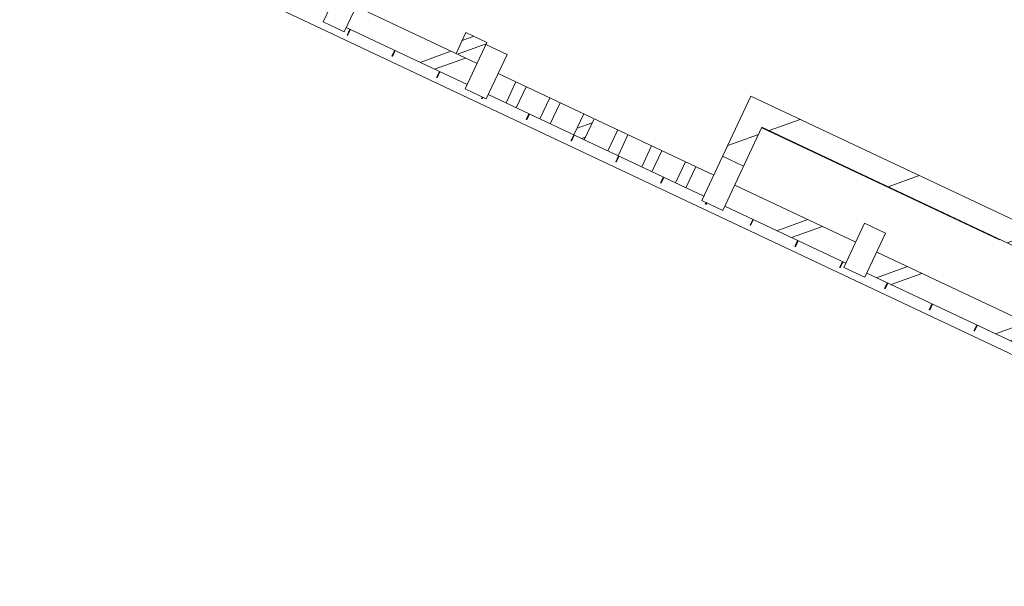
# Model space of a CAD drawing. Header units: metres. Extents: x 136266 to 136452, y 453403 to 453560.
# Tile 39 of 133: x 136398.48 to 136402.71, y 453439.01 to 453441.45. Entities that reach past the tile are written whole.
import ezdxf

# ---------------------------------------------------------------- set-up
doc = ezdxf.new("R2010")
doc.units = ezdxf.units.M
doc.layers.add('A-DETL-BEBOUWING', color=253, linetype='Continuous', lineweight=9)
doc.layers.add('A-FLOR', color=192, linetype='Continuous', lineweight=5)
pattern_1 = [(44.99999999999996, (1199.999805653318, -7.958078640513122e-13), (-282.8427124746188, 282.8427124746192), [])]
pattern_2 = [(44.99999999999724, (-0.0004109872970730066, 0.0004414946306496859), (-282.8427124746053, 282.8427124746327), []), (44.99999999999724, (1199.999589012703, 0.0004414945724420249), (-282.8427124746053, 282.8427124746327), [])]

# ---------------------------------------------------------------- blocks, each defined once
blk = doc.blocks.new('859-DO-0010 29-09-2022')
at = {"layer": 'A-DETL-BEBOUWING'}
h = blk.add_hatch(dxfattribs=at)
h.set_pattern_fill('FP_100', color=256, angle=44.99999999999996, style=0, pattern_type=2)
h.set_pattern_definition(pattern_1)
h.paths.add_polyline_path([(140540.9705890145, 34675.17044148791), (140540.9705890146, 34960.17044149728), (140440.9705890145, 34960.17044149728), (140440.9705890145, 34675.17044148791)])
h = blk.add_hatch(dxfattribs=at)
h.set_pattern_fill('FP_107', color=256, angle=44.99999999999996, style=0, pattern_type=2)
h.set_pattern_definition(pattern_1)
h.paths.add_polyline_path([(140540.9705890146, 34860.17044149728), (141797.2205890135, 34860.17044149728), (141797.2205890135, 34960.17044149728), (140540.9705890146, 34960.17044149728)])
h = blk.add_hatch(dxfattribs=at)
h.set_pattern_fill('FP_1538', color=256, angle=45.00000000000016, style=0, pattern_type=2)
h.set_pattern_definition([(45.00000000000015, (139756.5284753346, 34485.17062597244), (-282.8427124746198, 282.8427124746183), []), (45.00000000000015, (140956.5282809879, 34485.17062597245), (-282.8427124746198, 282.8427124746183), [])])
h.paths.add_polyline_path([(139315.9705890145, 34585.17044148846), (139315.9705890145, 34685.17044148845), (139215.9705890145, 34685.17044148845), (139215.9705890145, 34585.17044148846)])
h = blk.add_hatch(dxfattribs=at)
h.set_pattern_fill('FP_707', color=256, angle=-90.00000000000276, style=0, pattern_type=2)
h.set_pattern_definition([(44.99999999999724, (-0.0004109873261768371, 0.0004414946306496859), (-282.8427124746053, 282.8427124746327), []), (44.99999999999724, (1199.999589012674, 0.0004414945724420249), (-282.8427124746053, 282.8427124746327), [])])
h.paths.add_polyline_path([(138740.9705890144, 34465.17044148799), (138740.9705890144, 34675.17044148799), (138640.9705890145, 34675.17044148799), (138640.9705890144, 34465.17044148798), (138712.1296846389, 34465.17044148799)])
h = blk.add_hatch(dxfattribs=at)
h.set_pattern_fill('FP_708', color=256, angle=-90.00000000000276, style=0, pattern_type=2)
h.set_pattern_definition(pattern_2)
h.paths.add_polyline_path([(139415.9705890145, 34465.17044148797), (139415.9705890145, 34675.17044148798), (139315.9705890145, 34675.17044148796), (139315.9705890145, 34465.17044148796)])
h = blk.add_hatch(dxfattribs=at)
h.set_pattern_fill('FP_709', color=256, angle=-90.00000000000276, style=0, pattern_type=2)
h.set_pattern_definition(pattern_2)
h.paths.add_polyline_path([(140540.9705890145, 34465.17044148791), (140540.9705890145, 34675.17044148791), (140440.9705890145, 34675.17044148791), (140440.9705890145, 34465.17044148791)])
h = blk.add_hatch(dxfattribs=at)
h.set_pattern_fill('FP_695', color=256, angle=45.00000000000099, style=0, pattern_type=2)
h.set_pattern_definition([(45.00000000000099, (133572.1534751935, 34485.16991886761), (-282.8427124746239, 282.8427124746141), []), (45.00000000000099, (134772.1539879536, 34485.17062597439), (-282.8427124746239, 282.8427124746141), [])])
h.paths.add_polyline_path([(144372.0867206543, 34485.1704414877), (144372.0867206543, 34585.17044148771), (144140.9705890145, 34585.17044148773), (144140.9705890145, 34485.17044148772)])
h.paths.add_polyline_path([(142915.9705890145, 34485.17044148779), (142915.9705890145, 34585.17044148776), (142340.9705890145, 34585.1704414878), (142340.9705890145, 34485.1704414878)])
h.paths.add_polyline_path([(141115.9705890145, 34485.17044148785), (141115.9705890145, 34585.17044148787), (140540.9705890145, 34585.17044148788), (140540.9705890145, 34485.17044148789)])
h.paths.add_polyline_path([(139315.9705890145, 34485.17044148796), (139315.9705890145, 34585.17044148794), (138740.9705890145, 34585.17044148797), (138740.9705890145, 34485.17044148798)])
h.paths.add_polyline_path([(137515.9705890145, 34485.17044148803), (137515.9705890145, 34585.17044148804), (136940.9705890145, 34585.17044148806), (136940.9705890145, 34485.17044148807), (137270.5733456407, 34485.17044148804)])
h.paths.add_polyline_path([(135715.9705890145, 34485.17044148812), (135715.9705890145, 34585.17044148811), (135140.9705890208, 34585.17044148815), (135140.9705890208, 34485.17044148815)])
h.paths.add_polyline_path([(132115.9705890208, 34485.17044148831), (132115.9705890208, 34585.1704414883), (131540.9705890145, 34585.17044148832), (131540.9705890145, 34485.17044148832)])
h.paths.add_polyline_path([(130315.9705890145, 34485.17044148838), (130315.9705890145, 34585.17044148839), (129740.9705890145, 34585.17044148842), (129740.9705890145, 34485.17044148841), (130062.7916506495, 34485.17044148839)])
h.paths.add_polyline_path([(128515.9705890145, 34485.17044148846), (128515.9705890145, 34585.17044148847), (127940.9705890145, 34585.1704414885), (127940.9705890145, 34485.17044148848)])
h.paths.add_polyline_path([(126715.9705890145, 34485.17044148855), (126715.9705890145, 34585.17044148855), (126140.9705890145, 34585.17044148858), (126140.9705890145, 34485.17044148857)])
h.paths.add_polyline_path([(124915.9705890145, 34485.17044148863), (124915.9705890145, 34585.17044148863), (124340.9705890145, 34585.17044148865), (124340.9705890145, 34485.17044148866)])
h.paths.add_polyline_path([(123115.9705890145, 34485.17044148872), (123115.9705890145, 34585.17044148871), (122772.2205890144, 34585.17044148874), (122772.2205890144, 34485.17044148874), (122855.0099556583, 34485.17044148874)])
h = blk.add_hatch(dxfattribs=at)
h.set_pattern_fill('FP_1510', color=256, angle=44.99999999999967, style=0, pattern_type=2)
h.set_pattern_definition([(44.99999999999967, (139928.4706815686, 34485.16991886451), (-282.8427124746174, 282.8427124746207), []), (44.99999999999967, (141128.4704872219, 34485.16991886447), (-282.8427124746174, 282.8427124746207), [])])
h.paths.add_polyline_path([(140307.2205890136, 34485.17044148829), (140355.9705890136, 34485.17044148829), (140355.9705890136, 34585.17044148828), (140307.2205890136, 34585.17044148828), (140307.2205890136, 34535.17044148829)])
h.paths.add_polyline_path([(139500.9705890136, 34485.17044148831), (139549.7205890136, 34485.17044148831), (139549.7205890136, 34585.1704414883), (139500.9705890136, 34585.1704414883), (139500.9705890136, 34535.17044148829)])
h.paths.add_polyline_path([(140145.9705890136, 34485.17044148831), (140194.7205890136, 34485.17044148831), (140194.7205890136, 34585.1704414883), (140145.9705890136, 34585.1704414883), (140145.9705890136, 34535.17044148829)])
h.paths.add_polyline_path([(139710.9705890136, 34485.17044148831), (139710.9705890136, 34585.1704414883), (139662.2205890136, 34585.1704414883), (139662.2205890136, 34485.17044148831)])
h.paths.add_polyline_path([(139984.7205890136, 34485.17044148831), (140033.4705890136, 34485.17044148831), (140033.4705890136, 34585.1704414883), (139984.7205890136, 34585.1704414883), (139984.7205890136, 34535.17044148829)])
h.paths.add_polyline_path([(139872.2205890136, 34485.17044148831), (139872.2205890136, 34585.1704414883), (139823.4705890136, 34585.1704414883), (139823.4705890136, 34485.17044148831)])
h = blk.add_hatch(dxfattribs=at)
h.set_pattern_fill('FP_711', color=256, angle=180, style=0, pattern_type=2)
h.set_pattern_definition([(44.99999999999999, (-0.0004109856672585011, 0.000441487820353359), (-282.842712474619, 282.842712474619), []), (44.99999999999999, (1199.999589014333, 0.000441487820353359), (-282.842712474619, 282.842712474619), [])])
h.paths.add_polyline_path([(142240.9705890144, 34485.17044148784), (142240.9705890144, 34585.17044148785), (141215.9705890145, 34585.17044148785), (141215.9705890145, 34485.17044148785), (141595.2423626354, 34485.17044148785)])
for p, q in [((141797.2205890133, 34960.17044149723), (140440.9705890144, 34960.17044149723)), ((140440.9705890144, 34960.17044149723), (140440.9705890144, 34465.17044148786)), ((140540.9705890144, 34860.17044149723), (141797.2205890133, 34860.17044149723)), ((140540.9705890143, 34465.17044148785), (140540.9705890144, 34860.17044149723)), ((138740.9705890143, 34465.17044148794), (138740.9705890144, 34685.1704414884)), ((139315.9705890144, 34685.17044148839), (139215.9705890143, 34685.17044148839)), ((139215.9705890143, 34685.17044148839), (139215.9705890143, 34585.17044148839)), ((139315.9705890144, 34685.17044148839), (139315.9705890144, 34465.17044148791)), ((138640.9705890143, 34675.17044148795), (138640.9705890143, 34465.17044148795)), ((139415.9705890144, 34675.17044148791), (139315.9705890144, 34675.17044148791)), ((139415.9705890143, 34465.17044148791), (139415.9705890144, 34675.17044148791)), ((140440.9705890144, 34675.17044148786), (140540.9705890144, 34675.17044148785)), ((141215.9705890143, 34675.17044148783), (141115.9705890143, 34675.17044148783)), ((141115.9705890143, 34675.17044148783), (141115.9705890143, 34465.17044148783)), ((141215.9705890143, 34465.17044148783), (141215.9705890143, 34675.17044148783)), ((139315.9705890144, 34585.1704414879), (138740.9705890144, 34585.17044148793)), ((139415.9705890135, 34585.17044148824), (140440.9705890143, 34585.17044148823)), ((139500.9705890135, 34585.17044148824), (139500.9705890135, 34485.17044148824)), ((139549.7205890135, 34485.17044148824), (139549.7205890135, 34585.17044148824)), ((139662.2205890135, 34585.17044148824), (139662.2205890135, 34485.17044148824)), ((139710.9705890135, 34485.17044148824), (139710.9705890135, 34585.17044148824)), ((139823.4705890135, 34585.17044148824), (139823.4705890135, 34485.17044148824)), ((139872.2205890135, 34485.17044148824), (139872.2205890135, 34585.17044148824)), ((139984.7205890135, 34585.17044148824), (139984.7205890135, 34485.17044148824)), ((140033.4705890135, 34485.17044148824), (140033.4705890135, 34585.17044148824)), ((140145.9705890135, 34585.17044148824), (140145.9705890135, 34485.17044148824)), ((140194.7205890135, 34485.17044148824), (140194.7205890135, 34585.17044148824)), ((140307.2205890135, 34585.17044148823), (140307.2205890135, 34485.17044148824)), ((140355.9705890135, 34485.17044148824), (140355.9705890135, 34585.17044148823)), ((141115.9705890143, 34585.17044148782), (140540.9705890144, 34585.17044148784)), ((142240.9705890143, 34585.1704414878), (141215.9705890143, 34585.1704414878)), ((138740.9705890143, 34485.17044148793), (139315.9705890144, 34485.1704414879)), ((138758.2027318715, 34485.17044148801), (138758.2027318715, 34457.13629913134)), ((138761.1193985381, 34485.17044148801), (138761.1193985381, 34457.13629913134)), ((138971.0896366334, 34485.17044148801), (138971.0896366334, 34457.13629913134)), ((138974.0063033, 34485.17044148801), (138974.0063033, 34457.13629913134)), ((139183.9765413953, 34485.17044148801), (139183.9765413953, 34457.13629913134)), ((139186.893208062, 34485.17044148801), (139186.893208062, 34457.13629913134)), ((140440.9705890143, 34485.17044148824), (139415.9705890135, 34485.17044148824)), ((139609.7503509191, 34485.17044148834), (139609.7503509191, 34457.13629913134)), ((139612.6670175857, 34485.17044148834), (139612.6670175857, 34457.13629913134)), ((139822.637255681, 34485.17044148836), (139822.637255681, 34457.13629913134)), ((139825.5539223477, 34485.17044148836), (139825.5539223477, 34457.13629913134)), ((140035.5241604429, 34485.17044148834), (140035.5241604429, 34457.13629913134)), ((140038.4408271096, 34485.17044148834), (140038.4408271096, 34457.13629913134)), ((140248.4110652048, 34485.17044148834), (140248.4110652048, 34457.13629913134)), ((140251.3277318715, 34485.17044148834), (140251.3277318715, 34457.13629913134)), ((140540.9705890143, 34485.17044148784), (141115.9705890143, 34485.17044148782)), ((140674.1848747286, 34485.17044148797), (140674.1848747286, 34457.13629913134)), ((140677.1015413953, 34485.17044148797), (140677.1015413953, 34457.13629913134)), ((140887.0717794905, 34485.17044148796), (140887.0717794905, 34457.13629913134)), ((140889.9884461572, 34485.17044148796), (140889.9884461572, 34457.13629913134)), ((141099.9586842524, 34485.17044148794), (141099.9586842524, 34457.13629913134)), ((141102.8753509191, 34485.17044148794), (141102.8753509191, 34457.13629913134)), ((141215.9705890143, 34485.1704414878), (142240.9705890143, 34485.1704414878)), ((141312.8455890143, 34485.17044148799), (141312.8455890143, 34457.13629913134)), ((141315.762255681, 34485.17044148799), (141315.762255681, 34457.13629913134)), ((141525.7324937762, 34485.17044148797), (141525.7324937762, 34457.13629913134)), ((141528.6491604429, 34485.17044148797), (141528.6491604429, 34457.13629913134)), ((141738.6193985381, 34485.17044148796), (141738.6193985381, 34457.13629913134)), ((141741.5360652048, 34485.17044148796), (141741.5360652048, 34457.13629913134)), ((135140.9705890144, 34435.21054078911), (143015.9705890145, 34435.21054078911)), ((138640.9705890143, 34465.17044148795), (138740.9705890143, 34465.17044148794)), ((139315.9705890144, 34465.17044148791), (139415.9705890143, 34465.17044148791)), ((139396.8634461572, 34465.17044148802), (139396.8634461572, 34457.13629913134)), ((139399.7801128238, 34465.17044148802), (139399.7801128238, 34457.13629913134)), ((140440.9705890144, 34465.17044148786), (140540.9705890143, 34465.17044148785)), ((140461.2979699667, 34465.17044148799), (140461.2979699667, 34457.13629913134)), ((140464.2146366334, 34465.17044148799), (140464.2146366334, 34457.13629913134)), ((141115.9705890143, 34465.17044148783), (141215.9705890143, 34465.17044148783))]:
    blk.add_line(p, q, dxfattribs=at)
at = {"layer": 'A-FLOR'}
for p, q in [((140540.9705890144, 34857.81427883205), (141670.9193538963, 34857.43274666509)), ((141670.9193538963, 34857.43274666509), (141670.920278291, 34860.17044149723))]:
    blk.add_line(p, q, dxfattribs=at)

msp = doc.modelspace()

# ---------------------------------------------------------------- block references
at = {"xscale": 0.001, "yscale": 0.001, "zscale": 0.001, "rotation": 334.7650131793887}
msp.add_blockref('859-DO-0010 29-09-2022', (136259.6791283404, 453469.3710543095), dxfattribs=at)

doc.saveas('drawing.dxf')
